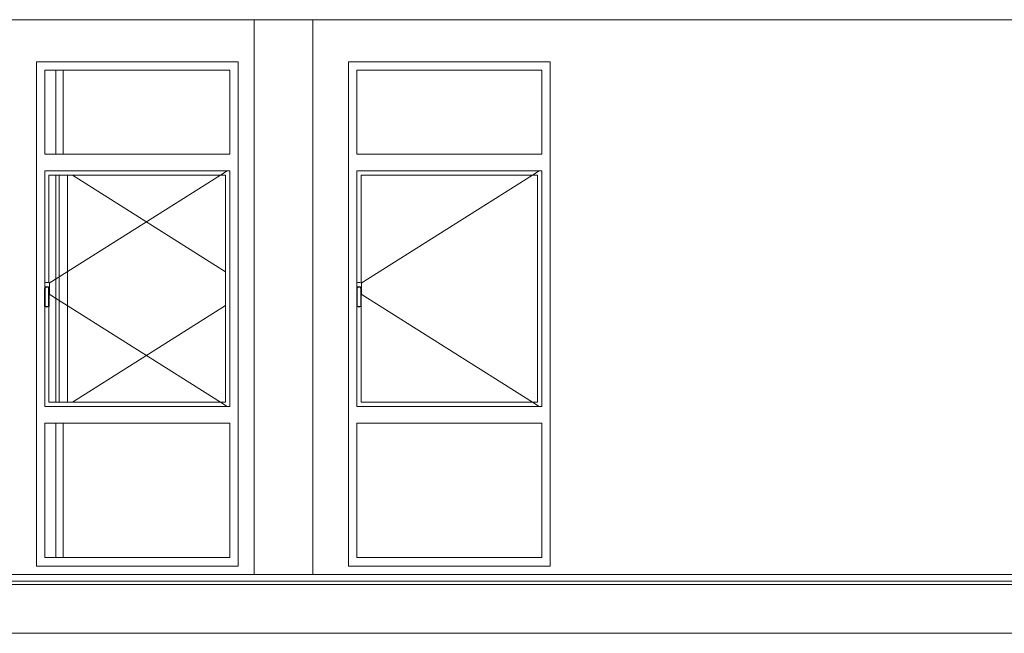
# Model space of a CAD drawing. Header units: millimetres. Extents: x -30280 to 309309, y -17460 to 4378.
# Tile 91 of 256: x 50793 to 56649, y -16544 to -12894. Entities that reach past the tile are written whole.
import ezdxf

# ---------------------------------------------------------------- set-up
doc = ezdxf.new("R2010")
doc.units = ezdxf.units.MM
doc.header["$MEASUREMENT"] = 0
doc.linetypes.add('Wipeout_Contour', pattern=[1000, 0, -1000])
doc.layers.add('P1_P2_PLANTA PRIMERA_2_09_EI_Mobiliari general', color=7, linetype='Continuous')
doc.layers.add('P1_P2_PLANTA PRIMERA_2_12_FAÇ_Façana', color=7, linetype='Continuous')
doc.layers.add('P1_P2_PLANTA PRIMERA_2_10_ESTR_Fotjats_Pluma_Nº__1', color=7, linetype='Continuous', lineweight=5)
doc.layers.add('P1_P2_PLANTA PRIMERA_2_12_FAÇ_Façana_Pluma_Nº__47', color=7, linetype='Continuous', lineweight=20)
doc.layers.add('P1_P2_PLANTA PRIMERA_2_12_FAÇ_Façana_Pluma_Nº__3', color=7, linetype='Continuous', lineweight=5, true_color=0xa4a4a4)

msp = doc.modelspace()

# ---------------------------------------------------------------- linework, layer by layer
at = {"layer": 'P1_P2_PLANTA PRIMERA_2_10_ESTR_Fotjats_Pluma_Nº__1', "color": 7, "linetype": 'Continuous', "lineweight": 5}
for p, q in [((73152, -16234.4), (36809, -16234.4)), ((73152, -16254.4), (36809, -16254.4)), ((73152, -16544.4), (36809, -16544.4))]:
    msp.add_line(p, q, dxfattribs=at)

# ---------------------------------------------------------------- wipeouts: each hides what was drawn before it
at = {"color": 254, "linetype": 'Wipeout_Contour', "lineweight": 0, "ltscale": 217471.410429}
msp.add_wipeout([(52187.1, -12894.4), (52187.1, -16194.4), (52537.1, -16194.4), (52537.1, -12894.4)], dxfattribs=at).dxf.layer = 'P1_P2_PLANTA PRIMERA_2_09_EI_Mobiliari general'
at = {"color": 254, "linetype": 'Wipeout_Contour', "lineweight": 0, "ltscale": 212451.228464}
msp.add_wipeout([(50892, -13144.4), (52092, -13144.4), (52092, -12894.4), (50892, -12894.4)], dxfattribs=at).dxf.layer = 'P1_P2_PLANTA PRIMERA_2_12_FAÇ_Façana'
at = {"color": 254, "linetype": 'Wipeout_Contour', "lineweight": 0, "ltscale": 215885.591341}
msp.add_wipeout([(52092, -16144.4), (50892, -16144.4), (50892, -16194.4), (52092, -16194.4)], dxfattribs=at).dxf.layer = 'P1_P2_PLANTA PRIMERA_2_12_FAÇ_Façana'

# ---------------------------------------------------------------- next in the draw order: wipeouts: each hides what was drawn before it
at = {"color": 254, "linetype": 'Wipeout_Contour', "lineweight": 0, "ltscale": 207318.493901}
msp.add_wipeout([(50892, -16194.4), (50892, -12894.4), (48549.5, -12894.4), (48549.5, -16194.4)], dxfattribs=at).dxf.layer = 'P1_P2_PLANTA PRIMERA_2_12_FAÇ_Façana'
at = {"color": 254, "linetype": 'Wipeout_Contour', "lineweight": 0, "ltscale": 216614.032235}
msp.add_wipeout([(52092, -16194.4), (52187.1, -16194.4), (52187.1, -12894.4), (52092, -12894.4)], dxfattribs=at).dxf.layer = 'P1_P2_PLANTA PRIMERA_2_12_FAÇ_Façana'
at = {"color": 254, "linetype": 'Wipeout_Contour', "lineweight": 0, "ltscale": 218551.905332}
msp.add_wipeout([(52748, -12894.4), (52537.1, -12894.4), (52537.1, -16194.4), (52748, -16194.4)], dxfattribs=at).dxf.layer = 'P1_P2_PLANTA PRIMERA_2_12_FAÇ_Façana'

# ---------------------------------------------------------------- next in the draw order: linework, layer by layer
at = {"layer": 'P1_P2_PLANTA PRIMERA_2_12_FAÇ_Façana_Pluma_Nº__47', "color": 7, "linetype": 'Continuous', "lineweight": 20}
for p, q in [((52187.1, -16194.4), (52187.1, -12894.4)), ((52537.1, -12894.4), (52537.1, -16194.4))]:
    msp.add_line(p, q, dxfattribs=at)

# ---------------------------------------------------------------- next in the draw order: wipeouts: each hides what was drawn before it
at = {"color": 254, "linetype": 'Wipeout_Contour', "lineweight": 0, "ltscale": 219655.904132}
msp.add_wipeout([(52748, -13144.4), (53948, -13144.4), (53948, -12894.4), (52748, -12894.4)], dxfattribs=at).dxf.layer = 'P1_P2_PLANTA PRIMERA_2_12_FAÇ_Façana'
at = {"color": 254, "linetype": 'Wipeout_Contour', "lineweight": 0, "ltscale": 635779.815306}
msp.add_wipeout([(50942, -13194.4), (50892, -13194.4), (50892, -16094.4), (50942, -16094.4), (50942, -15294.4), (50942, -15194.4), (50942, -14599.9), (50941, -14598.4), (50941, -14494.4), (50942, -14490.7), (50942, -13794.4), (50942, -13694.4)], dxfattribs=at).dxf.layer = 'P1_P2_PLANTA PRIMERA_2_12_FAÇ_Façana'
at = {"color": 254, "linetype": 'Wipeout_Contour', "lineweight": 0, "ltscale": 432533.59976}
msp.add_wipeout([(52042, -13794.4), (52042, -15194.4), (52042, -15294.4), (52042, -16094.4), (52092, -16094.4), (52092, -13194.4), (52042, -13194.4), (52042, -13694.4)], dxfattribs=at).dxf.layer = 'P1_P2_PLANTA PRIMERA_2_12_FAÇ_Façana'
at = {"color": 254, "linetype": 'Wipeout_Contour', "lineweight": 0, "ltscale": 657219.00498}
msp.add_wipeout([(52748, -13194.4), (52748, -16094.4), (52798, -16094.4), (52798, -15294.4), (52798, -15194.4), (52798, -14599.9), (52797, -14598.4), (52797, -14494.4), (52798, -14490.7), (52798, -13794.4), (52798, -13694.4), (52798, -13194.4)], dxfattribs=at).dxf.layer = 'P1_P2_PLANTA PRIMERA_2_12_FAÇ_Façana'
at = {"color": 254, "linetype": 'Wipeout_Contour', "lineweight": 0, "ltscale": 222979.302496}
msp.add_wipeout([(53948, -16144.4), (52748, -16144.4), (52748, -16194.4), (53948, -16194.4)], dxfattribs=at).dxf.layer = 'P1_P2_PLANTA PRIMERA_2_12_FAÇ_Façana'

# ---------------------------------------------------------------- next in the draw order: wipeouts: each hides what was drawn before it
at = {"color": 254, "linetype": 'Wipeout_Contour', "lineweight": 0, "ltscale": 231625.980428}
msp.add_wipeout([(53948, -16194.4), (58102, -16194.4), (58102, -12894.4), (53948, -12894.4)], dxfattribs=at).dxf.layer = 'P1_P2_PLANTA PRIMERA_2_12_FAÇ_Façana'
at = {"color": 254, "linetype": 'Wipeout_Contour', "lineweight": 0, "ltscale": 318910.44949}
msp.add_wipeout([(52042, -13194.4), (52092, -13194.4), (52092, -13144.4), (50892, -13144.4), (50892, -13194.4), (50942, -13194.4)], dxfattribs=at).dxf.layer = 'P1_P2_PLANTA PRIMERA_2_12_FAÇ_Façana'
at = {"color": 254, "linetype": 'Wipeout_Contour', "lineweight": 0, "ltscale": 213180.118936}
msp.add_wipeout([(50942, -13694.4), (50942, -13794.4), (52042, -13794.4), (52042, -13694.4)], dxfattribs=at).dxf.layer = 'P1_P2_PLANTA PRIMERA_2_12_FAÇ_Façana'
at = {"color": 254, "linetype": 'Wipeout_Contour', "lineweight": 0, "ltscale": 900595.599814}
msp.add_wipeout([(50942, -14460.3), (50942, -14490.7), (50942.8, -14487.7), (50947.8, -14482.7), (50954.5, -14480.9), (50961.3, -14482.7), (50966.2, -14487.7), (50968, -14494.4), (50968, -14527.6), (50969.2, -14526.4), (50970.5, -14521.4), (50970.5, -14467.4), (50969.2, -14462.4), (50965.5, -14458.8), (50960.5, -14457.4), (50948.5, -14457.4), (50943.5, -14458.8)], dxfattribs=at).dxf.layer = 'P1_P2_PLANTA PRIMERA_2_12_FAÇ_Façana'
at = {"color": 254, "linetype": 'Wipeout_Contour', "lineweight": 0, "ltscale": 930984.52112}
msp.add_wipeout([(52798, -14460.3), (52798, -14490.7), (52798.8, -14487.7), (52803.7, -14482.7), (52810.5, -14480.9), (52817.2, -14482.7), (52822.1, -14487.7), (52824, -14494.4), (52824, -14527.6), (52825.1, -14526.4), (52826.5, -14521.4), (52826.5, -14467.4), (52825.1, -14462.4), (52821.5, -14458.8), (52816.5, -14457.4), (52804.5, -14457.4), (52799.5, -14458.8)], dxfattribs=at).dxf.layer = 'P1_P2_PLANTA PRIMERA_2_12_FAÇ_Façana'
at = {"color": 254, "linetype": 'Wipeout_Contour', "lineweight": 0, "ltscale": 212000.898644}
msp.add_wipeout([(50943, -14601.4), (50954.5, -14604.4), (50954.5, -14601.3), (50944.9, -14598.8)], dxfattribs=at).dxf.layer = 'P1_P2_PLANTA PRIMERA_2_12_FAÇ_Façana'
at = {"color": 254, "linetype": 'Wipeout_Contour', "lineweight": 0, "ltscale": 219146.88215}
msp.add_wipeout([(52799, -14601.4), (52810.5, -14604.4), (52810.5, -14601.3), (52800.8, -14598.8)], dxfattribs=at).dxf.layer = 'P1_P2_PLANTA PRIMERA_2_12_FAÇ_Façana'
at = {"color": 254, "linetype": 'Wipeout_Contour', "lineweight": 0, "ltscale": 214805.874545}
msp.add_wipeout([(50942, -15194.4), (50942, -15294.4), (52042, -15294.4), (52042, -15194.4)], dxfattribs=at).dxf.layer = 'P1_P2_PLANTA PRIMERA_2_12_FAÇ_Façana'
at = {"color": 254, "linetype": 'Wipeout_Contour', "lineweight": 0, "ltscale": 323723.288973}
msp.add_wipeout([(50942, -16094.4), (50892, -16094.4), (50892, -16144.4), (52092, -16144.4), (52092, -16094.4), (52042, -16094.4)], dxfattribs=at).dxf.layer = 'P1_P2_PLANTA PRIMERA_2_12_FAÇ_Façana'

# ---------------------------------------------------------------- next in the draw order: linework, layer by layer
at = {"layer": 'P1_P2_PLANTA PRIMERA_2_10_ESTR_Fotjats_Pluma_Nº__1', "color": 7, "linetype": 'Continuous', "lineweight": 5}
for p, q in [((73152, -12894.4), (36809, -12894.4)), ((73152, -16194.4), (36809, -16194.4))]:
    msp.add_line(p, q, dxfattribs=at)
at = {"layer": 'P1_P2_PLANTA PRIMERA_2_12_FAÇ_Façana_Pluma_Nº__47', "color": 7, "linetype": 'Continuous', "lineweight": 20}
for p, q in [((50892, -13144.4), (50892, -16144.4)), ((50892, -13144.4), (52092, -13144.4)), ((52092, -13144.4), (52092, -16144.4)), ((52092, -16144.4), (50892, -16144.4))]:
    msp.add_line(p, q, dxfattribs=at)

# ---------------------------------------------------------------- next in the draw order: wipeouts: each hides what was drawn before it
at = {"color": 254, "linetype": 'Wipeout_Contour', "lineweight": 0, "ltscale": 212875.886763}
msp.add_wipeout([(50942, -13694.4), (52042, -13694.4), (52042, -13194.4), (50942, -13194.4)], dxfattribs=at).dxf.layer = 'P1_P2_PLANTA PRIMERA_2_12_FAÇ_Façana'
at = {"color": 254, "linetype": 'Wipeout_Contour', "lineweight": 0, "ltscale": 446847.009873}
msp.add_wipeout([(53898, -13794.4), (53898, -15194.4), (53898, -15294.4), (53898, -16094.4), (53948, -16094.4), (53948, -13194.4), (53898, -13194.4), (53898, -13694.4)], dxfattribs=at).dxf.layer = 'P1_P2_PLANTA PRIMERA_2_12_FAÇ_Façana'
at = {"color": 254, "linetype": 'Wipeout_Contour', "lineweight": 0, "ltscale": 216058.60589}
msp.add_wipeout([(52017, -13819.4), (52017, -15169.4), (52042, -15169.4), (52042, -13819.4)], dxfattribs=at).dxf.layer = 'P1_P2_PLANTA PRIMERA_2_12_FAÇ_Façana'
at = {"color": 254, "linetype": 'Wipeout_Contour', "lineweight": 0, "ltscale": 212041.849564}
msp.add_wipeout([(50954.5, -14604.4), (50966, -14601.4), (50964.2, -14598.8), (50954.5, -14601.3)], dxfattribs=at).dxf.layer = 'P1_P2_PLANTA PRIMERA_2_12_FAÇ_Façana'
at = {"color": 254, "linetype": 'Wipeout_Contour', "lineweight": 0, "ltscale": 219187.940767}
msp.add_wipeout([(52810.5, -14604.4), (52822, -14601.4), (52820.1, -14598.8), (52810.5, -14601.3)], dxfattribs=at).dxf.layer = 'P1_P2_PLANTA PRIMERA_2_12_FAÇ_Façana'
at = {"color": 254, "linetype": 'Wipeout_Contour', "lineweight": 0, "ltscale": 215329.172076}
msp.add_wipeout([(50942, -16094.4), (52042, -16094.4), (52042, -15294.4), (50942, -15294.4)], dxfattribs=at).dxf.layer = 'P1_P2_PLANTA PRIMERA_2_12_FAÇ_Façana'

# ---------------------------------------------------------------- next in the draw order: linework, layer by layer
at = {"layer": 'P1_P2_PLANTA PRIMERA_2_12_FAÇ_Façana_Pluma_Nº__3', "color": 253, "linetype": 'Continuous', "lineweight": 5, "true_color": 0xa4a4a4}
for p, q in [((50942, -13694.4), (50942, -13194.4)), ((50942, -13194.4), (52042, -13194.4)), ((51052.1, -13194.4), (51052.1, -13694.4)), ((52042, -13194.4), (52042, -13694.4)), ((52042, -13694.4), (50942, -13694.4)), ((50942, -16094.4), (50942, -15294.4)), ((50942, -15294.4), (52042, -15294.4)), ((51052.1, -15294.4), (51052.1, -16094.4)), ((52042, -15294.4), (52042, -16094.4)), ((52042, -16094.4), (50942, -16094.4))]:
    msp.add_line(p, q, dxfattribs=at)
at = {"layer": 'P1_P2_PLANTA PRIMERA_2_12_FAÇ_Façana_Pluma_Nº__47', "color": 7, "linetype": 'Continuous', "lineweight": 20}
for p, q in [((51007.1, -13694.4), (51007.1, -13194.4)), ((51007.1, -16094.4), (51007.1, -15294.4))]:
    msp.add_line(p, q, dxfattribs=at)

# ---------------------------------------------------------------- next in the draw order: wipeouts: each hides what was drawn before it
at = {"color": 254, "linetype": 'Wipeout_Contour', "lineweight": 0, "ltscale": 329709.80556}
msp.add_wipeout([(53898, -13194.4), (53948, -13194.4), (53948, -13144.4), (52748, -13144.4), (52748, -13194.4), (52798, -13194.4)], dxfattribs=at).dxf.layer = 'P1_P2_PLANTA PRIMERA_2_12_FAÇ_Façana'
at = {"color": 254, "linetype": 'Wipeout_Contour', "lineweight": 0, "ltscale": 220360.966968}
msp.add_wipeout([(52798, -13694.4), (52798, -13794.4), (53898, -13794.4), (53898, -13694.4)], dxfattribs=at).dxf.layer = 'P1_P2_PLANTA PRIMERA_2_12_FAÇ_Façana'
at = {"color": 254, "linetype": 'Wipeout_Contour', "lineweight": 0, "ltscale": 211974.901503}
msp.add_wipeout([(50941, -14598.4), (50943, -14601.4), (50944.9, -14598.8), (50944, -14597.5)], dxfattribs=at).dxf.layer = 'P1_P2_PLANTA PRIMERA_2_12_FAÇ_Façana'
at = {"color": 254, "linetype": 'Wipeout_Contour', "lineweight": 0, "ltscale": 219120.91523}
msp.add_wipeout([(52797, -14598.4), (52799, -14601.4), (52800.8, -14598.8), (52800, -14597.5)], dxfattribs=at).dxf.layer = 'P1_P2_PLANTA PRIMERA_2_12_FAÇ_Façana'
at = {"color": 254, "linetype": 'Wipeout_Contour', "lineweight": 0, "ltscale": 221934.117266}
msp.add_wipeout([(52798, -15194.4), (52798, -15294.4), (53898, -15294.4), (53898, -15194.4)], dxfattribs=at).dxf.layer = 'P1_P2_PLANTA PRIMERA_2_12_FAÇ_Façana'
at = {"color": 254, "linetype": 'Wipeout_Contour', "lineweight": 0, "ltscale": 334367.206797}
msp.add_wipeout([(52798, -16094.4), (52748, -16094.4), (52748, -16144.4), (53948, -16144.4), (53948, -16094.4), (53898, -16094.4)], dxfattribs=at).dxf.layer = 'P1_P2_PLANTA PRIMERA_2_12_FAÇ_Façana'

# ---------------------------------------------------------------- next in the draw order: linework, layer by layer
at = {"layer": 'P1_P2_PLANTA PRIMERA_2_12_FAÇ_Façana_Pluma_Nº__47', "color": 7, "linetype": 'Continuous', "lineweight": 20}
for p, q in [((52748, -13144.4), (52748, -16144.4)), ((52748, -13144.4), (53948, -13144.4)), ((53948, -13144.4), (53948, -16144.4)), ((53948, -16144.4), (52748, -16144.4))]:
    msp.add_line(p, q, dxfattribs=at)

# ---------------------------------------------------------------- next in the draw order: wipeouts: each hides what was drawn before it
at = {"color": 254, "linetype": 'Wipeout_Contour', "lineweight": 0, "ltscale": 220066.672869}
msp.add_wipeout([(52798, -13694.4), (53898, -13694.4), (53898, -13194.4), (52798, -13194.4)], dxfattribs=at).dxf.layer = 'P1_P2_PLANTA PRIMERA_2_12_FAÇ_Façana'
at = {"color": 254, "linetype": 'Wipeout_Contour', "lineweight": 0, "ltscale": 223218.479167}
msp.add_wipeout([(53873, -13819.4), (53873, -15169.4), (53898, -15169.4), (53898, -13819.4)], dxfattribs=at).dxf.layer = 'P1_P2_PLANTA PRIMERA_2_12_FAÇ_Façana'
at = {"color": 254, "linetype": 'Wipeout_Contour', "lineweight": 0, "ltscale": 212062.250943}
msp.add_wipeout([(50966, -14601.4), (50968, -14598.4), (50965, -14597.5), (50964.2, -14598.8)], dxfattribs=at).dxf.layer = 'P1_P2_PLANTA PRIMERA_2_12_FAÇ_Façana'
at = {"color": 254, "linetype": 'Wipeout_Contour', "lineweight": 0, "ltscale": 219208.494354}
msp.add_wipeout([(52822, -14601.4), (52824, -14598.4), (52821, -14597.5), (52820.1, -14598.8)], dxfattribs=at).dxf.layer = 'P1_P2_PLANTA PRIMERA_2_12_FAÇ_Façana'
at = {"color": 254, "linetype": 'Wipeout_Contour', "lineweight": 0, "ltscale": 222440.673486}
msp.add_wipeout([(52798, -16094.4), (53898, -16094.4), (53898, -15294.4), (52798, -15294.4)], dxfattribs=at).dxf.layer = 'P1_P2_PLANTA PRIMERA_2_12_FAÇ_Façana'

# ---------------------------------------------------------------- next in the draw order: linework, layer by layer
at = {"layer": 'P1_P2_PLANTA PRIMERA_2_12_FAÇ_Façana_Pluma_Nº__3', "color": 253, "linetype": 'Continuous', "lineweight": 5, "true_color": 0xa4a4a4}
for p, q in [((52798, -13694.4), (52798, -13194.4)), ((52798, -13194.4), (53898, -13194.4)), ((53898, -13194.4), (53898, -13694.4)), ((53898, -13694.4), (52798, -13694.4)), ((52798, -16094.4), (52798, -15294.4)), ((52798, -15294.4), (53898, -15294.4)), ((53898, -15294.4), (53898, -16094.4)), ((53898, -16094.4), (52798, -16094.4))]:
    msp.add_line(p, q, dxfattribs=at)

# ---------------------------------------------------------------- next in the draw order: wipeouts: each hides what was drawn before it
at = {"color": 254, "linetype": 'Wipeout_Contour', "lineweight": 0, "ltscale": 211914.616773}
msp.add_wipeout([(50941, -14494.4), (50941, -14598.4), (50944, -14597.5), (50944, -14494.8)], dxfattribs=at).dxf.layer = 'P1_P2_PLANTA PRIMERA_2_12_FAÇ_Façana'
at = {"color": 254, "linetype": 'Wipeout_Contour', "lineweight": 0, "ltscale": 219062.510478}
msp.add_wipeout([(52797, -14494.4), (52797, -14598.4), (52800, -14597.5), (52800, -14494.8)], dxfattribs=at).dxf.layer = 'P1_P2_PLANTA PRIMERA_2_12_FAÇ_Façana'

# ---------------------------------------------------------------- next in the draw order: wipeouts: each hides what was drawn before it
at = {"color": 254, "linetype": 'Wipeout_Contour', "lineweight": 0, "ltscale": 212006.928836}
msp.add_wipeout([(50968, -14598.4), (50968, -14494.4), (50965, -14494.8), (50965, -14597.5)], dxfattribs=at).dxf.layer = 'P1_P2_PLANTA PRIMERA_2_12_FAÇ_Façana'
at = {"color": 254, "linetype": 'Wipeout_Contour', "lineweight": 0, "ltscale": 219155.063654}
msp.add_wipeout([(52824, -14598.4), (52824, -14494.4), (52821, -14494.8), (52821, -14597.5)], dxfattribs=at).dxf.layer = 'P1_P2_PLANTA PRIMERA_2_12_FAÇ_Façana'

# ---------------------------------------------------------------- next in the draw order: wipeouts: each hides what was drawn before it
at = {"color": 254, "linetype": 'Wipeout_Contour', "lineweight": 0, "ltscale": 211857.647022}
msp.add_wipeout([(50942.8, -14487.7), (50941, -14494.4), (50944, -14494.8), (50945.5, -14489.2)], dxfattribs=at).dxf.layer = 'P1_P2_PLANTA PRIMERA_2_12_FAÇ_Façana'
at = {"color": 254, "linetype": 'Wipeout_Contour', "lineweight": 0, "ltscale": 219007.5094}
msp.add_wipeout([(52798.8, -14487.7), (52797, -14494.4), (52800, -14494.8), (52801.5, -14489.2)], dxfattribs=at).dxf.layer = 'P1_P2_PLANTA PRIMERA_2_12_FAÇ_Façana'

# ---------------------------------------------------------------- next in the draw order: wipeouts: each hides what was drawn before it
at = {"color": 254, "linetype": 'Wipeout_Contour', "lineweight": 0, "ltscale": 211943.756073}
msp.add_wipeout([(50968, -14494.4), (50966.2, -14487.7), (50963.5, -14489.2), (50965, -14494.8)], dxfattribs=at).dxf.layer = 'P1_P2_PLANTA PRIMERA_2_12_FAÇ_Façana'
at = {"color": 254, "linetype": 'Wipeout_Contour', "lineweight": 0, "ltscale": 219093.841795}
msp.add_wipeout([(52824, -14494.4), (52822.1, -14487.7), (52819.5, -14489.2), (52821, -14494.8)], dxfattribs=at).dxf.layer = 'P1_P2_PLANTA PRIMERA_2_12_FAÇ_Façana'

# ---------------------------------------------------------------- next in the draw order: wipeouts: each hides what was drawn before it
at = {"color": 254, "linetype": 'Wipeout_Contour', "lineweight": 0, "ltscale": 211863.372881}
msp.add_wipeout([(50947.8, -14482.7), (50942.8, -14487.7), (50945.5, -14489.2), (50949.3, -14485.4)], dxfattribs=at).dxf.layer = 'P1_P2_PLANTA PRIMERA_2_12_FAÇ_Façana'
at = {"color": 254, "linetype": 'Wipeout_Contour', "lineweight": 0, "ltscale": 219013.453285}
msp.add_wipeout([(52803.7, -14482.7), (52798.8, -14487.7), (52801.5, -14489.2), (52805.3, -14485.4)], dxfattribs=at).dxf.layer = 'P1_P2_PLANTA PRIMERA_2_12_FAÇ_Façana'

# ---------------------------------------------------------------- next in the draw order: wipeouts: each hides what was drawn before it
at = {"color": 254, "linetype": 'Wipeout_Contour', "lineweight": 0, "ltscale": 211926.501281}
msp.add_wipeout([(50966.2, -14487.7), (50961.3, -14482.7), (50959.7, -14485.4), (50963.5, -14489.2)], dxfattribs=at).dxf.layer = 'P1_P2_PLANTA PRIMERA_2_12_FAÇ_Façana'
at = {"color": 254, "linetype": 'Wipeout_Contour', "lineweight": 0, "ltscale": 219076.745319}
msp.add_wipeout([(52822.1, -14487.7), (52817.2, -14482.7), (52815.6, -14485.4), (52819.5, -14489.2)], dxfattribs=at).dxf.layer = 'P1_P2_PLANTA PRIMERA_2_12_FAÇ_Façana'

# ---------------------------------------------------------------- next in the draw order: wipeouts: each hides what was drawn before it
at = {"color": 254, "linetype": 'Wipeout_Contour', "lineweight": 0, "ltscale": 211879.934351}
msp.add_wipeout([(50954.5, -14480.9), (50947.8, -14482.7), (50949.3, -14485.4), (50954.5, -14484)], dxfattribs=at).dxf.layer = 'P1_P2_PLANTA PRIMERA_2_12_FAÇ_Façana'
at = {"color": 254, "linetype": 'Wipeout_Contour', "lineweight": 0, "ltscale": 219030.173613}
msp.add_wipeout([(52810.5, -14480.9), (52803.7, -14482.7), (52805.3, -14485.4), (52810.5, -14484)], dxfattribs=at).dxf.layer = 'P1_P2_PLANTA PRIMERA_2_12_FAÇ_Façana'

# ---------------------------------------------------------------- next in the draw order: wipeouts: each hides what was drawn before it
at = {"color": 254, "linetype": 'Wipeout_Contour', "lineweight": 0, "ltscale": 211903.360617}
msp.add_wipeout([(50961.3, -14482.7), (50954.5, -14480.9), (50954.5, -14484), (50959.7, -14485.4)], dxfattribs=at).dxf.layer = 'P1_P2_PLANTA PRIMERA_2_12_FAÇ_Façana'
at = {"color": 254, "linetype": 'Wipeout_Contour', "lineweight": 0, "ltscale": 219053.660579}
msp.add_wipeout([(52817.2, -14482.7), (52810.5, -14480.9), (52810.5, -14484), (52815.6, -14485.4)], dxfattribs=at).dxf.layer = 'P1_P2_PLANTA PRIMERA_2_12_FAÇ_Façana'

# ---------------------------------------------------------------- next in the draw order: wipeouts: each hides what was drawn before it
at = {"color": 254, "linetype": 'Wipeout_Contour', "lineweight": 0, "ltscale": 635844.095141}
msp.add_wipeout([(50944.9, -14598.8), (50954.5, -14601.3), (50964.2, -14598.8), (50965, -14597.5), (50965, -14494.8), (50963.5, -14489.2), (50959.7, -14485.4), (50954.5, -14484), (50949.3, -14485.4), (50945.5, -14489.2), (50944, -14494.8), (50944, -14597.5)], dxfattribs=at).dxf.layer = 'P1_P2_PLANTA PRIMERA_2_12_FAÇ_Façana'
at = {"color": 254, "linetype": 'Wipeout_Contour', "lineweight": 0, "ltscale": 657289.385192}
msp.add_wipeout([(52800.8, -14598.8), (52810.5, -14601.3), (52820.1, -14598.8), (52821, -14597.5), (52821, -14494.8), (52819.5, -14489.2), (52815.6, -14485.4), (52810.5, -14484), (52805.3, -14485.4), (52801.5, -14489.2), (52800, -14494.8), (52800, -14597.5)], dxfattribs=at).dxf.layer = 'P1_P2_PLANTA PRIMERA_2_12_FAÇ_Façana'

# ---------------------------------------------------------------- next in the draw order: wipeouts: each hides what was drawn before it
at = {"color": 254, "linetype": 'Wipeout_Contour', "lineweight": 0, "ltscale": 423388.41212}
msp.add_wipeout([(50942, -13819.4), (50942, -14460.3), (50943.5, -14458.8), (50948.5, -14457.4), (50960.5, -14457.4), (50965.5, -14458.8), (50967, -14460.3), (50967, -13819.4)], dxfattribs=at).dxf.layer = 'P1_P2_PLANTA PRIMERA_2_12_FAÇ_Façana'
at = {"color": 254, "linetype": 'Wipeout_Contour', "lineweight": 0, "ltscale": 437701.87881}
msp.add_wipeout([(52798, -13819.4), (52798, -14460.3), (52799.5, -14458.8), (52804.5, -14457.4), (52816.5, -14457.4), (52821.5, -14458.8), (52823, -14460.3), (52823, -13819.4)], dxfattribs=at).dxf.layer = 'P1_P2_PLANTA PRIMERA_2_12_FAÇ_Façana'
at = {"color": 254, "linetype": 'Wipeout_Contour', "lineweight": 0, "ltscale": 371355.445621}
msp.add_wipeout([(50943, -14601.4), (50942, -14599.9), (50942, -15169.4), (50967, -15169.4), (50967, -14599.9), (50966, -14601.4), (50954.5, -14604.4)], dxfattribs=at).dxf.layer = 'P1_P2_PLANTA PRIMERA_2_12_FAÇ_Façana'
at = {"color": 254, "linetype": 'Wipeout_Contour', "lineweight": 0, "ltscale": 383850.670628}
msp.add_wipeout([(52799, -14601.4), (52798, -14599.9), (52798, -15169.4), (52823, -15169.4), (52823, -14599.9), (52822, -14601.4), (52810.5, -14604.4)], dxfattribs=at).dxf.layer = 'P1_P2_PLANTA PRIMERA_2_12_FAÇ_Façana'

# ---------------------------------------------------------------- next in the draw order: wipeouts: each hides what was drawn before it
at = {"color": 254, "linetype": 'Wipeout_Contour', "lineweight": 0, "ltscale": 319873.676865}
msp.add_wipeout([(50942, -13794.4), (50942, -13819.4), (50967, -13819.4), (52017, -13819.4), (52042, -13819.4), (52042, -13794.4)], dxfattribs=at).dxf.layer = 'P1_P2_PLANTA PRIMERA_2_12_FAÇ_Façana'
at = {"color": 254, "linetype": 'Wipeout_Contour', "lineweight": 0, "ltscale": 330641.578364}
msp.add_wipeout([(52798, -13794.4), (52798, -13819.4), (52823, -13819.4), (53873, -13819.4), (53898, -13819.4), (53898, -13794.4)], dxfattribs=at).dxf.layer = 'P1_P2_PLANTA PRIMERA_2_12_FAÇ_Façana'
at = {"color": 254, "linetype": 'Wipeout_Contour', "lineweight": 0, "ltscale": 322095.031508}
msp.add_wipeout([(50967, -15169.4), (50942, -15169.4), (50942, -15194.4), (52042, -15194.4), (52042, -15169.4), (52017, -15169.4)], dxfattribs=at).dxf.layer = 'P1_P2_PLANTA PRIMERA_2_12_FAÇ_Façana'
at = {"color": 254, "linetype": 'Wipeout_Contour', "lineweight": 0, "ltscale": 332791.053859}
msp.add_wipeout([(52823, -15169.4), (52798, -15169.4), (52798, -15194.4), (53898, -15194.4), (53898, -15169.4), (53873, -15169.4)], dxfattribs=at).dxf.layer = 'P1_P2_PLANTA PRIMERA_2_12_FAÇ_Façana'

# ---------------------------------------------------------------- next in the draw order: wipeouts: each hides what was drawn before it
at = {"color": 254, "linetype": 'Wipeout_Contour', "lineweight": 0, "ltscale": 637966.930044}
msp.add_wipeout([(50967, -14460.3), (50969.2, -14462.4), (50970.5, -14467.4), (50970.5, -14521.4), (50969.2, -14526.4), (50968, -14527.6), (50968, -14598.4), (50967, -14599.9), (50967, -15169.4), (52017, -15169.4), (52017, -13819.4), (50967, -13819.4)], dxfattribs=at).dxf.layer = 'P1_P2_PLANTA PRIMERA_2_12_FAÇ_Façana'
at = {"color": 254, "linetype": 'Wipeout_Contour', "lineweight": 0, "ltscale": 659419.75415}
msp.add_wipeout([(52823, -14460.3), (52825.1, -14462.4), (52826.5, -14467.4), (52826.5, -14521.4), (52825.1, -14526.4), (52824, -14527.6), (52824, -14598.4), (52823, -14599.9), (52823, -15169.4), (53873, -15169.4), (53873, -13819.4), (52823, -13819.4)], dxfattribs=at).dxf.layer = 'P1_P2_PLANTA PRIMERA_2_12_FAÇ_Façana'

# ---------------------------------------------------------------- next in the draw order: linework, layer by layer
at = {"layer": 'P1_P2_PLANTA PRIMERA_2_12_FAÇ_Façana_Pluma_Nº__3', "color": 253, "linetype": 'Continuous', "lineweight": 5, "true_color": 0xa4a4a4}
for p, q in [((50942, -14490.7), (50942, -13794.4)), ((50942, -13794.4), (52042, -13794.4)), ((50967, -14460.3), (50967, -13819.4)), ((50967, -13819.4), (52017, -13819.4)), ((51987.7, -13819.4), (50968.6, -14461.9)), ((51027.1, -15169.4), (51027.1, -13819.4)), ((51077.1, -13819.4), (51077.1, -15169.4)), ((51106.4, -13819.4), (52017, -14393.5)), ((52027.4, -13794.4), (51987.7, -13819.4)), ((52017, -13819.4), (52017, -15169.4)), ((52042, -13794.4), (52042, -15194.4)), ((52798, -14490.7), (52798, -13794.4)), ((52798, -13794.4), (53898, -13794.4)), ((52823, -14460.3), (52823, -13819.4)), ((52823, -13819.4), (53873, -13819.4)), ((53843.6, -13819.4), (52824.6, -14461.9)), ((53883.3, -13794.4), (53843.6, -13819.4)), ((53873, -13819.4), (53873, -15169.4)), ((53898, -13794.4), (53898, -15194.4)), ((50943.5, -14458.8), (50942, -14460.3)), ((50948.5, -14457.4), (50943.5, -14458.8)), ((50960.5, -14457.4), (50948.5, -14457.4)), ((50965.5, -14458.8), (50960.5, -14457.4)), ((50969.2, -14462.4), (50965.5, -14458.8)), ((50970.5, -14467.4), (50969.2, -14462.4)), ((52799.5, -14458.8), (52798, -14460.3)), ((52804.5, -14457.4), (52799.5, -14458.8)), ((52816.5, -14457.4), (52804.5, -14457.4)), ((52821.5, -14458.8), (52816.5, -14457.4)), ((52825.1, -14462.4), (52821.5, -14458.8)), ((52826.5, -14467.4), (52825.1, -14462.4)), ((50941, -14494.4), (50942.8, -14487.7)), ((50941, -14598.4), (50941, -14494.4)), ((50942.8, -14487.7), (50947.8, -14482.7)), ((50944, -14494.8), (50945.5, -14489.2)), ((50944, -14597.5), (50944, -14494.8)), ((50945.5, -14489.2), (50949.3, -14485.4)), ((50947.8, -14482.7), (50954.5, -14480.9)), ((50949.3, -14485.4), (50954.5, -14484)), ((50954.5, -14480.9), (50961.3, -14482.7)), ((50954.5, -14484), (50959.7, -14485.4)), ((50959.7, -14485.4), (50963.5, -14489.2)), ((50961.3, -14482.7), (50966.2, -14487.7)), ((50963.5, -14489.2), (50965, -14494.8)), ((50965, -14494.8), (50965, -14597.5)), ((50966.2, -14487.7), (50968, -14494.4)), ((50968, -14494.4), (50968, -14598.4)), ((50969.2, -14526.4), (50970.5, -14521.4)), ((50970.5, -14521.4), (50970.5, -14467.4)), ((52797, -14494.4), (52798.8, -14487.7)), ((52797, -14598.4), (52797, -14494.4)), ((52798.8, -14487.7), (52803.7, -14482.7)), ((52800, -14494.8), (52801.5, -14489.2)), ((52800, -14597.5), (52800, -14494.8)), ((52801.5, -14489.2), (52805.3, -14485.4)), ((52803.7, -14482.7), (52810.5, -14480.9)), ((52805.3, -14485.4), (52810.5, -14484)), ((52810.5, -14480.9), (52817.2, -14482.7)), ((52810.5, -14484), (52815.6, -14485.4)), ((52815.6, -14485.4), (52819.5, -14489.2)), ((52817.2, -14482.7), (52822.1, -14487.7)), ((52819.5, -14489.2), (52821, -14494.8)), ((52821, -14494.8), (52821, -14597.5)), ((52822.1, -14487.7), (52824, -14494.4)), ((52824, -14494.4), (52824, -14598.4)), ((52825.1, -14526.4), (52826.5, -14521.4)), ((52826.5, -14521.4), (52826.5, -14467.4)), ((50968, -14527.6), (50969.2, -14526.4)), ((51987.7, -15169.4), (50968.6, -14527)), ((52824, -14527.6), (52825.1, -14526.4)), ((53843.6, -15169.4), (52824.6, -14527)), ((50943, -14601.4), (50941, -14598.4)), ((50942, -15194.4), (50942, -14599.9)), ((50954.5, -14604.4), (50943, -14601.4)), ((50944.9, -14598.8), (50944, -14597.5)), ((50954.5, -14601.3), (50944.9, -14598.8)), ((50964.2, -14598.8), (50954.5, -14601.3)), ((50966, -14601.4), (50954.5, -14604.4)), ((50965, -14597.5), (50964.2, -14598.8)), ((50968, -14598.4), (50966, -14601.4)), ((50967, -15169.4), (50967, -14599.9)), ((51106.4, -15169.4), (52017, -14595.4)), ((52799, -14601.4), (52797, -14598.4)), ((52798, -15194.4), (52798, -14599.9)), ((52810.5, -14604.4), (52799, -14601.4)), ((52800.8, -14598.8), (52800, -14597.5)), ((52810.5, -14601.3), (52800.8, -14598.8)), ((52820.1, -14598.8), (52810.5, -14601.3)), ((52822, -14601.4), (52810.5, -14604.4)), ((52821, -14597.5), (52820.1, -14598.8)), ((52824, -14598.4), (52822, -14601.4)), ((52823, -15169.4), (52823, -14599.9)), ((52042, -15194.4), (50942, -15194.4)), ((52017, -15169.4), (50967, -15169.4)), ((52027.4, -15194.4), (51987.7, -15169.4)), ((53898, -15194.4), (52798, -15194.4)), ((53873, -15169.4), (52823, -15169.4)), ((53883.3, -15194.4), (53843.6, -15169.4))]:
    msp.add_line(p, q, dxfattribs=at)
at = {"layer": 'P1_P2_PLANTA PRIMERA_2_12_FAÇ_Façana_Pluma_Nº__47', "color": 7, "linetype": 'Continuous', "lineweight": 20}
msp.add_line((51007.1, -15169.4), (51007.1, -13819.4), dxfattribs=at)

doc.saveas('drawing.dxf')
